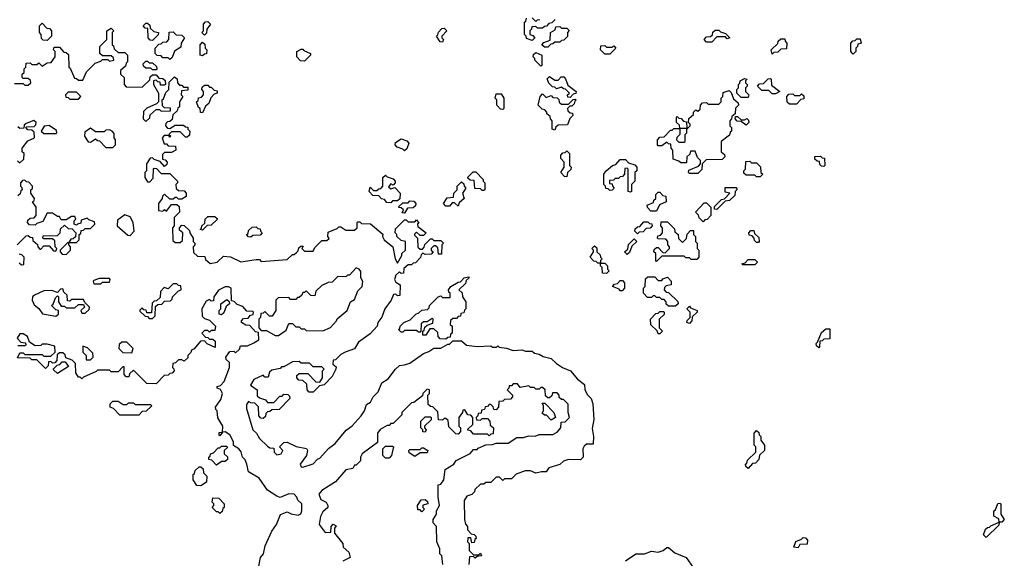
# Model space of a CAD drawing. Extents: x 2776963 to 2884430, y 684484 to 829250.
# Tile 18 of 256: x 2831435 to 2837140, y 728810 to 731930. Entities that reach past the tile are written whole.
import ezdxf

# ---------------------------------------------------------------- set-up
doc = ezdxf.new("R2010")
doc.units = 0

msp = doc.modelspace()

# ---------------------------------------------------------------- linework, layer by layer
at = {"layer": '0CON20XD'}
for points in [[(2831595, 731810), (2831571.7, 731811.7), (2831561.7, 731821.7), (2831560, 731845), (2831550, 731855), (2831550, 731895), (2831565, 731910), (2831591.7, 731881.7), (2831608.3, 731878.3), (2831620, 731865), (2831620, 731835), (2831595, 731810)], [(2832205, 731810), (2832191.7, 731811.7), (2832180, 731825), (2832178.3, 731878.3), (2832161.7, 731881.7), (2832150, 731895), (2832165, 731910), (2832175, 731910), (2832188.3, 731898.3), (2832191.7, 731881.7), (2832211.7, 731861.7), (2832240, 731855), (2832238.3, 731841.7), (2832205, 731810)], [(2832505, 731840), (2832490, 731855), (2832500, 731865), (2832500, 731905), (2832511.7, 731918.3), (2832525, 731920), (2832540, 731905), (2832520, 731875), (2832518.3, 731851.7), (2832505, 731840)], [(2834405, 731810), (2834371.7, 731821.7), (2834370, 731835), (2834360, 731845), (2834360, 731915), (2834368.3, 731921.7), (2834371.7, 731938.3)], [(2834538.3, 731931.7), (2834518.3, 731911.7), (2834501.7, 731908.3), (2834488.3, 731891.7), (2834475, 731890), (2834465, 731880), (2834435, 731880), (2834425, 731890), (2834401.7, 731888.3), (2834400, 731875), (2834390, 731865), (2834390, 731845), (2834408.3, 731838.3), (2834420, 731825), (2834405, 731810)], [(2834405, 731940), (2834425, 731920), (2834435, 731930), (2834448.3, 731931.7)], [(2831915, 731700), (2831945, 731700), (2831955, 731690), (2831980, 731695), (2831978.3, 731708.3), (2831965, 731720), (2831915, 731720), (2831900, 731735), (2831900, 731775), (2831940, 731815), (2831940, 731865), (2831965, 731880), (2831980, 731865), (2831970, 731855), (2831970, 731785), (2831978.3, 731778.3), (2831981.7, 731761.7), (2832005, 731740), (2832045, 731740), (2832060, 731725), (2832060, 731685), (2832051.7, 731678.3), (2832048.3, 731661.7), (2832020, 731635), (2832020, 731615), (2832040, 731595), (2832040, 731555), (2832051.7, 731541.7), (2832145, 731540), (2832188.3, 731581.7), (2832191.7, 731598.3), (2832205, 731610), (2832225, 731610), (2832241.7, 731591.7), (2832265, 731590), (2832278.3, 731578.3), (2832280, 731555), (2832275, 731550), (2832251.7, 731551.7), (2832248.3, 731568.3), (2832235, 731570), (2832225, 731580), (2832210, 731575), (2832210, 731555), (2832240, 731505), (2832240, 731455), (2832228.3, 731441.7), (2832171.7, 731418.3), (2832151.7, 731398.3), (2832150, 731355), (2832165, 731340), (2832188.3, 731361.7), (2832191.7, 731378.3), (2832225, 731410), (2832245, 731410), (2832255, 731400), (2832308.3, 731401.7), (2832308.3, 731418.3), (2832275, 731420), (2832261.7, 731431.7), (2832260, 731465), (2832268.3, 731471.7), (2832281.7, 731508.3), (2832300, 731525), (2832301.7, 731568.3), (2832331.7, 731598.3), (2832348.3, 731588.3), (2832350, 731565), (2832361.7, 731551.7), (2832375, 731550), (2832385, 731540), (2832408.3, 731538.3), (2832408.3, 731521.7), (2832371.7, 731518.3), (2832370, 731495), (2832380, 731485), (2832360, 731455), (2832360, 731425), (2832351.7, 731418.3), (2832348.3, 731401.7), (2832321.7, 731378.3), (2832318.3, 731351.7), (2832305, 731340), (2832291.7, 731338.3), (2832281.7, 731328.3), (2832280, 731315), (2832291.7, 731301.7), (2832305, 731300), (2832335, 731320), (2832385, 731320), (2832395, 731310), (2832408.3, 731308.3), (2832410, 731295), (2832420, 731285), (2832418.3, 731261.7), (2832405, 731250), (2832395, 731250), (2832365, 731280), (2832315, 731280), (2832300, 731265), (2832310, 731255), (2832305, 731250), (2832300, 731260), (2832271.7, 731258.3), (2832260, 731245), (2832271.7, 731211.7), (2832285, 731210), (2832295, 731200), (2832338.3, 731198.3), (2832340, 731175), (2832315, 731160), (2832275, 731160), (2832261.7, 731148.3), (2832261.7, 731121.7), (2832278.3, 731118.3), (2832290, 731105), (2832288.3, 731091.7), (2832275, 731080), (2832248.3, 731108.3), (2832215, 731120), (2832205, 731130), (2832191.7, 731128.3), (2832170, 731095), (2832170, 731055), (2832160, 731045), (2832160, 731015), (2832175, 730990), (2832188.3, 730991.7), (2832208.3, 731011.7), (2832210, 731065), (2832215, 731070), (2832228.3, 731068.3), (2832255, 731040), (2832305, 731040), (2832321.7, 731021.7), (2832350, 730995), (2832350, 730985), (2832340, 730975), (2832341.7, 730951.7), (2832355, 730940), (2832388.3, 730938.3), (2832400, 730925), (2832400, 730905), (2832375, 730890), (2832355, 730890), (2832345, 730900), (2832335, 730900), (2832325, 730890), (2832305, 730890), (2832275, 730920), (2832261.7, 730908.3), (2832260, 730895), (2832240, 730865), (2832240, 730825), (2832265, 730820), (2832275, 730830), (2832285, 730820), (2832315, 730860), (2832345, 730860), (2832358.3, 730848.3), (2832360, 730815), (2832330, 730785), (2832330, 730735), (2832320, 730725), (2832321.7, 730651.7), (2832335, 730640), (2832365, 730640), (2832378.3, 730651.7), (2832380, 730695), (2832361.7, 730711.7), (2832360, 730725), (2832375, 730740), (2832388.3, 730738.3), (2832418.3, 730708.3), (2832420, 730695), (2832440, 730665), (2832440, 730645), (2832450, 730635), (2832450, 730625), (2832440, 730615), (2832441.7, 730581.7), (2832465, 730560), (2832508.3, 730558.3), (2832511.7, 730541.7), (2832538.3, 730518.3), (2832580, 730525), (2832615, 730560), (2832657, 730557), (2832717, 730527), (2832805, 730540), (2832825, 730540), (2832835, 730530), (2832985, 730540), (2833015, 730570), (2833025, 730570), (2833038.3, 730581.7), (2833048.3, 730591.7), (2833051.7, 730608.3), (2833065, 730620), (2833078.3, 730618.3), (2833070, 730605), (2833085, 730590), (2833135, 730590), (2833145, 730610), (2833185, 730650), (2833215, 730650), (2833228.3, 730661.7), (2833220, 730675), (2833221.7, 730698.3), (2833275, 730720), (2833285, 730730), (2833295, 730730), (2833325, 730710), (2833375, 730710), (2833390, 730725), (2833390, 730755), (2833395, 730760), (2833405, 730760), (2833415, 730750), (2833466.7, 730746.7), (2833538.3, 730688.3), (2833537.5, 730675), (2833547.5, 730655), (2833597.5, 730615), (2833610, 730545), (2833625, 730520), (2833650, 730565), (2833650, 730575), (2833670, 730595), (2833670, 730645), (2833645, 730650), (2833620, 730675), (2833620, 730685), (2833610, 730695), (2833611.7, 730718.3), (2833665, 730770), (2833675, 730770), (2833685, 730760), (2833725, 730760), (2833735, 730770), (2833748.3, 730751.7), (2833740, 730745), (2833741.7, 730731.7), (2833790, 730695), (2833775, 730680), (2833755, 730680), (2833735, 730700), (2833721.7, 730688.3), (2833721.7, 730681.7), (2833740, 730665), (2833741.7, 730611.7), (2833755, 730600), (2833768.3, 730601.7), (2833778.3, 730611.7), (2833781.7, 730628.3), (2833815, 730660), (2833825, 730660), (2833835, 730650), (2833875, 730650), (2833890, 730635), (2833880, 730625), (2833878.3, 730571.7), (2833861.7, 730571.7), (2833858.3, 730608.3), (2833845, 730620), (2833835, 730620), (2833820, 730605), (2833820, 730595), (2833830, 730585), (2833818.3, 730571.7), (2833785, 730570), (2833771.7, 730578.3), (2833761.7, 730568.3), (2833758.3, 730551.7), (2833728.3, 730521.7), (2833715, 730520), (2833705, 730510), (2833685, 730510), (2833661.7, 730488.3), (2833658.3, 730461.7), (2833645, 730460), (2833635, 730470), (2833615, 730450), (2833607.5, 730425), (2833615, 730410), (2833640, 730395), (2833638.3, 730331.7), (2833625, 730330), (2833615, 730340), (2833601.7, 730338.3), (2833587.5, 730305), (2833550, 730255), (2833533.6, 730206.4), (2833510, 730175), (2833506.1, 730153.9), (2833465, 730110), (2833398.8, 730061.2), (2833375, 730022.5), (2833320, 730005), (2833295, 729990), (2833265, 729960), (2833251.7, 729958.3), (2833250, 729935), (2833268.3, 729918.3), (2833267.5, 729905), (2833245, 729863.3), (2833200, 729815), (2833171.7, 729808.3), (2833135, 729772.5), (2833111.7, 729771.7), (2833100, 729785), (2833098.3, 729818.3), (2833075, 729840), (2833051.7, 729841.7), (2833040, 729855), (2833041.7, 729868.3), (2833055, 729880), (2833105, 729880), (2833151.7, 729831.7), (2833175, 729830), (2833190, 729855), (2833190, 729895), (2833200, 729905), (2833185, 729920), (2833135, 729920), (2833115, 729940), (2833065, 729940), (2833055, 729950), (2833015, 729947.5), (2832965, 729920), (2832951.7, 729918.3), (2832945, 729910), (2832895, 729900), (2832881.7, 729888.3), (2832875, 729860), (2832855, 729860), (2832845, 729870), (2832792.5, 729845), (2832773, 729813), (2832810, 729785), (2832811.7, 729751.7), (2832825, 729740), (2832858.3, 729728.3), (2832871.7, 729711.7), (2832908.3, 729711.7), (2832941.7, 729748.3), (2832955, 729750), (2832965, 729760), (2832988.3, 729758.3), (2832998.3, 729748.3), (2833000, 729735), (2832938.3, 729671.7), (2832895, 729670), (2832885, 729660), (2832871.7, 729658.3), (2832861.7, 729648.3), (2832858.3, 729631.7), (2832845, 729620), (2832831.7, 729621.7), (2832820, 729635), (2832818.3, 729688.3), (2832798.3, 729708.3), (2832775, 729710), (2832761.7, 729718.3), (2832748.3, 729701.7), (2832748.3, 729678.3), (2832786.7, 729555), (2832806.7, 729535), (2832824.1, 729504.1), (2832870.5, 729460.5), (2832885, 729450), (2832908.3, 729448.3), (2832910, 729425), (2832925, 729410), (2832950, 729415), (2832960, 729435), (2832940, 729455), (2832965, 729480), (2832985, 729482.5), (2833036.9, 729456.9), (2833096.1, 729446.1), (2833103.3, 729435), (2833096.7, 729405), (2833060, 729355), (2833065, 729340), (2833075, 729337.5), (2833135, 729357.5), (2833160, 729385), (2833175, 729390), (2833223.6, 729446.4), (2833262.5, 729475), (2833327, 729553), (2833361.7, 729578.3), (2833413.3, 729635), (2833433.3, 729665), (2833445, 729700), (2833467.5, 729715), (2833482.5, 729745), (2833512.5, 729775), (2833533.3, 729826.7), (2833569.5, 729850.5), (2833612.5, 729905), (2833635, 729927.5), (2833665, 729930), (2833695, 729941.2), (2833775, 729996.7), (2833805, 730007.5), (2833835, 730027.5), (2833875, 730027.5), (2833915, 730050), (2833925, 730050), (2833945, 730070), (2833995, 730070), (2834023.9, 730043.9), (2834085, 730037.5), (2834165, 730040), (2834175, 730032.5), (2834197, 730033), (2834205, 730040), (2834213, 730033), (2834255, 730027.5), (2834295, 730013.3), (2834345, 730017.5), (2834365, 730010), (2834405, 730010), (2834418.3, 729998.3), (2834445, 729992.5), (2834468.3, 729978.3), (2834515, 729967.5), (2834545, 729937.5), (2834580, 729915), (2834626.7, 729896.7), (2834667, 729847), (2834707.5, 729817.5), (2834708.8, 729785), (2834725, 729756.7), (2834746.1, 729736.1), (2834756.7, 729705), (2834761.2, 729615), (2834751.2, 729561.2), (2834760, 729515), (2834758.3, 729471.7), (2834718.3, 729471.7), (2834705, 729460), (2834697.5, 729445), (2834700, 729395), (2834685, 729380), (2834615, 729382.5), (2834585, 729372.5), (2834565, 729352.5), (2834500, 729335), (2834485, 729310), (2834458.3, 729311.7), (2834425, 729302.5), (2834395, 729317.5), (2834363.6, 729316.4), (2834311.7, 729298.3), (2834285, 729270), (2834245, 729270), (2834235, 729260), (2834215, 729280), (2834195, 729280), (2834165, 729250), (2834135, 729250), (2834125, 729240), (2834105, 729240), (2834071.7, 729208.3), (2834070, 729195), (2834055, 729180), (2834025, 729170), (2834010, 729145), (2834012.5, 729035), (2834018.3, 729008.3), (2834030, 728995), (2834030, 728975), (2834051.7, 728951.7), (2834068.3, 728948.3), (2834078.3, 728938.3), (2834080, 728925)], [(2832305, 731700), (2832295, 731710), (2832265, 731710), (2832255, 731720), (2832231.7, 731721.7), (2832220, 731735), (2832220, 731765), (2832241.7, 731788.3), (2832255, 731790), (2832265, 731800), (2832288.3, 731801.7), (2832300, 731815), (2832301.7, 731858.3), (2832325, 731860), (2832341.7, 731841.7), (2832375, 731840), (2832390, 731825), (2832370, 731795), (2832368.3, 731771.7), (2832331.7, 731748.3), (2832318.3, 731711.7), (2832305, 731700)], [(2833885, 731800), (2833871.7, 731801.7), (2833850, 731835), (2833858.3, 731841.7), (2833861.7, 731858.3), (2833881.7, 731878.3), (2833895, 731880), (2833910, 731865), (2833880, 731835), (2833880, 731825), (2833890, 731815), (2833885, 731800)], [(2834495, 731770), (2834475, 731770), (2834460, 731785), (2834471.7, 731798.3), (2834508.3, 731811.7), (2834510, 731855), (2834538.3, 731871.7), (2834541.7, 731888.3), (2834565, 731890), (2834575, 731880), (2834605, 731880), (2834618.3, 731868.3), (2834610, 731855), (2834608.3, 731831.7), (2834588.3, 731811.7), (2834575, 731810), (2834565, 731800), (2834535, 731800), (2834525, 731790), (2834511.7, 731788.3), (2834495, 731770)], [(2835445, 731800), (2835415, 731800), (2835400, 731815), (2835415, 731830), (2835438.3, 731831.7), (2835448.3, 731841.7), (2835451.7, 731858.3), (2835465, 731870), (2835485, 731870), (2835495, 731860), (2835525, 731850), (2835550, 731825), (2835535, 731820), (2835525, 731830), (2835475, 731830), (2835445, 731800)], [(2832495, 731720), (2832480, 731725), (2832480, 731785), (2832495, 731800), (2832508.3, 731788.3), (2832510, 731765), (2832520, 731755), (2832518.3, 731731.7), (2832505, 731730), (2832495, 731720)], [(2835795, 731730), (2835790, 731755), (2835828.3, 731791.7), (2835830, 731805), (2835845, 731820), (2835868.3, 731818.3), (2835870, 731805), (2835880, 731795), (2835878.3, 731761.7), (2835845, 731760), (2835828.3, 731741.7), (2835805, 731740), (2835795, 731730)], [(2836265, 731730), (2836250, 731745), (2836250, 731795), (2836261.7, 731808.3), (2836275, 731810), (2836285, 731820), (2836305, 731820), (2836310, 731795), (2836291.7, 731788.3), (2836290, 731775), (2836280, 731765), (2836280, 731745), (2836265, 731730)], [(2831405, 731560), (2831455, 731560), (2831465, 731550), (2831485, 731550), (2831500, 731565), (2831498.3, 731578.3), (2831485, 731590), (2831455, 731590), (2831450, 731595), (2831450, 731615), (2831460, 731625), (2831460, 731645), (2831470, 731655), (2831471.7, 731678.3), (2831495, 731680), (2831505, 731670), (2831535, 731670), (2831545, 731680), (2831565, 731660), (2831595, 731680), (2831618.3, 731681.7), (2831640, 731715), (2831640, 731745), (2831630, 731755), (2831635, 731770), (2831665, 731770), (2831691.7, 731741.7), (2831705, 731740), (2831718.3, 731728.3), (2831720, 731655), (2831728.3, 731648.3), (2831751.7, 731591.7), (2831765, 731590), (2831775, 731580), (2831800, 731580), (2831821.7, 731628.3), (2831871.7, 731678.3), (2831905, 731690), (2831915, 731700)], [(2833085, 731690), (2833061.7, 731691.7), (2833040, 731715), (2833040, 731745), (2833065, 731760), (2833075, 731760), (2833081.7, 731751.7), (2833120, 731735), (2833120, 731725), (2833085, 731690)], [(2834455, 731660), (2834420, 731695), (2834420, 731705), (2834410, 731715), (2834411.7, 731728.3), (2834425, 731740), (2834460, 731725), (2834460, 731665), (2834455, 731660)], [(2834855, 731730), (2834825, 731730), (2834800, 731755), (2834801.7, 731778.3), (2834825, 731780), (2834835, 731770), (2834865, 731770), (2834878.3, 731778.3), (2834890, 731765), (2834855, 731730)], [(2832225, 731640), (2832205, 731640), (2832195, 731650), (2832165, 731650), (2832151.7, 731661.7), (2832150, 731675), (2832165, 731690), (2832175, 731690), (2832185, 731680), (2832205, 731680), (2832228.3, 731658.3), (2832230, 731645), (2832225, 731640)], [(2834625, 731480), (2834611.7, 731481.7), (2834610, 731495), (2834620, 731505), (2834598.3, 731528.3), (2834585, 731530), (2834575, 731540), (2834545, 731530), (2834535, 731540), (2834521.7, 731541.7), (2834501.7, 731561.7), (2834491.7, 731588.3), (2834505, 731600), (2834535, 731580), (2834555, 731580), (2834571.7, 731598.3), (2834588.3, 731598.3), (2834598.3, 731588.3), (2834611.7, 731551.7), (2834660, 731515), (2834658.3, 731501.7), (2834641.7, 731498.3), (2834625, 731480)], [(2835655, 731480), (2835615, 731480), (2835590, 731505), (2835590, 731525), (2835600, 731535), (2835600, 731555), (2835608.3, 731561.7), (2835610, 731575), (2835635, 731590), (2835650, 731585), (2835640, 731575), (2835640, 731565), (2835650, 731555), (2835650, 731545), (2835640, 731535), (2835640, 731515), (2835660, 731495), (2835655, 731480)], [(2835815, 731500), (2835795, 731500), (2835775, 731520), (2835735, 731520), (2835710, 731545), (2835721.7, 731558.3), (2835745, 731560), (2835771.7, 731588.3), (2835785, 731590), (2835790, 731585), (2835791.7, 731551.7), (2835840, 731515), (2835815, 731500)], [(2831775, 731470), (2831790, 731485), (2831765, 731510), (2831715, 731510), (2831700, 731495), (2831701.7, 731481.7), (2831715, 731480), (2831725, 731470), (2831775, 731470)], [(2832495, 731390), (2832481.7, 731391.7), (2832480, 731415), (2832471.7, 731421.7), (2832460, 731455), (2832468.3, 731461.7), (2832471.7, 731478.3), (2832488.3, 731481.7), (2832500, 731495), (2832500, 731515), (2832490, 731525), (2832491.7, 731538.3), (2832505, 731550), (2832525, 731550), (2832535, 731540), (2832545, 731540), (2832561.7, 731521.7), (2832578.3, 731518.3), (2832580, 731505), (2832561.7, 731498.3), (2832541.7, 731478.3), (2832530, 731445), (2832511.7, 731428.3), (2832495, 731390)], [(2834235, 731410), (2834221.7, 731411.7), (2834200, 731435), (2834200, 731465), (2834190, 731475), (2834195, 731500), (2834225, 731500), (2834240, 731475), (2834240, 731415), (2834235, 731410)], [(2834535, 731290), (2834520, 731295), (2834520, 731345), (2834510, 731355), (2834508.3, 731368.3), (2834490, 731385), (2834490, 731395), (2834478.3, 731408.3), (2834461.7, 731411.7), (2834440, 731435), (2834450, 731485), (2834465, 731500), (2834485, 731480), (2834515, 731490), (2834525, 731480), (2834548.3, 731478.3), (2834558.3, 731468.3), (2834561.7, 731451.7), (2834575, 731440), (2834615, 731440), (2834641.7, 731468.3), (2834655, 731470), (2834660, 731465), (2834651.7, 731458.3), (2834648.3, 731441.7), (2834635, 731430), (2834621.7, 731428.3), (2834610, 731415), (2834611.7, 731401.7), (2834625, 731390), (2834638.3, 731388.3), (2834640, 731375), (2834621.7, 731358.3), (2834608.3, 731321.7), (2834555, 731320), (2834541.7, 731308.3), (2834535, 731290)], [(2835365, 731040), (2835315, 731040), (2835310, 731045), (2835311.7, 731058.3), (2835368.3, 731081.7), (2835380, 731095), (2835380, 731115), (2835361.7, 731131.7), (2835348.3, 731168.3), (2835321.7, 731168.3), (2835318.3, 731151.7), (2835300, 731135), (2835298.3, 731101.7), (2835265, 731100), (2835255, 731110), (2835221.7, 731121.7), (2835220, 731175), (2835210, 731185), (2835208.3, 731208.3), (2835195, 731210), (2835185, 731220), (2835155, 731200), (2835135, 731200), (2835130, 731205), (2835130, 731235), (2835145, 731250), (2835168.3, 731251.7), (2835205, 731290), (2835215, 731290), (2835225, 731300), (2835260, 731300), (2835258.3, 731318.3), (2835240, 731335), (2835240, 731365), (2835245, 731370), (2835255, 731360), (2835268.3, 731358.3), (2835281.7, 731341.7), (2835298.3, 731338.3), (2835300, 731300), (2835305, 731300), (2835320, 731315), (2835320, 731325), (2835310, 731335), (2835311.7, 731358.3), (2835338.3, 731381.7), (2835340, 731395), (2835351.7, 731408.3), (2835365, 731400), (2835378.3, 731411.7), (2835380, 731435), (2835391.7, 731448.3), (2835415, 731450), (2835425, 731440), (2835485, 731440), (2835500, 731455), (2835500, 731475), (2835510, 731485), (2835511.7, 731508.3), (2835545, 731520), (2835558.3, 731508.3), (2835571.7, 731471.7), (2835598.3, 731448.3), (2835600, 731435), (2835581.7, 731418.3), (2835580, 731385), (2835561.7, 731368.3), (2835560, 731355), (2835550, 731345), (2835550, 731315), (2835560, 731305), (2835560, 731285), (2835551.7, 731278.3), (2835548.3, 731261.7), (2835500, 731225), (2835500, 731165), (2835518.3, 731148.3), (2835520, 731135), (2835505, 731120), (2835411.7, 731118.3), (2835390, 731095), (2835388.3, 731061.7), (2835365, 731040)], [(2835935, 731440), (2835895, 731440), (2835881.7, 731451.7), (2835880, 731485), (2835891.7, 731498.3), (2835915, 731500), (2835925, 731490), (2835955, 731490), (2835965, 731500), (2835978.3, 731488.3), (2835978.3, 731471.7), (2835961.7, 731468.3), (2835935, 731440)], [(2831421.7, 731111.7), (2831435, 731100), (2831458.3, 731121.7), (2831460, 731155), (2831450, 731165), (2831450, 731185), (2831481.7, 731228.3), (2831520, 731245), (2831518.3, 731278.3), (2831505, 731290), (2831481.7, 731291.7), (2831470, 731305), (2831475, 731310), (2831518.3, 731311.7), (2831528.3, 731321.7), (2831530, 731335), (2831517, 731347), (2831471.7, 731328.3), (2831461.7, 731318.3), (2831458.3, 731301.7), (2831435, 731300), (2831425, 731310)], [(2835645, 731320), (2835615, 731340), (2835591.7, 731341.7), (2835580, 731355), (2835581.7, 731368.3), (2835595, 731370), (2835615, 731350), (2835635, 731350), (2835648.3, 731358.3), (2835658.3, 731348.3), (2835660, 731335), (2835645, 731320)], [(2831645, 731270), (2831650, 731275), (2831648.3, 731288.3), (2831605, 731316.7), (2831577, 731313), (2831560, 731285), (2831575, 731270), (2831645, 731270)], [(2831975, 731190), (2831990, 731205), (2831990, 731235), (2831982.5, 731245), (2831981.7, 731271.7), (2831970, 731285), (2831955, 731292.5), (2831935, 731290), (2831925, 731280), (2831875, 731280), (2831845, 731302.5), (2831811.7, 731278.3), (2831810, 731255), (2831831.7, 731221.7), (2831845, 731220), (2831875, 731240), (2831885, 731230), (2831898.3, 731228.3), (2831935, 731190), (2831975, 731190)], [(2835285, 731220), (2835290, 731225), (2835290, 731265), (2835300, 731275), (2835300, 731300), (2835260, 731300), (2835260, 731265), (2835241.7, 731248.3), (2835240, 731235), (2835255, 731220), (2835285, 731220)], [(2833665, 731170), (2833655, 731180), (2833621.7, 731191.7), (2833610, 731205), (2833611.7, 731218.3), (2833645, 731240), (2833678.3, 731228.3), (2833690, 731215), (2833678.3, 731181.7), (2833665, 731170)], [(2834605, 731020), (2834591.7, 731021.7), (2834570, 731045), (2834590, 731075), (2834590, 731105), (2834570, 731125), (2834570, 731145), (2834581.7, 731158.3), (2834595, 731160), (2834605, 731170), (2834620, 731155), (2834620, 731085), (2834630, 731075), (2834628.3, 731061.7), (2834610, 731045), (2834605, 731020)], [(2834975, 730930), (2834960, 730935), (2834960, 731065), (2834955, 731070), (2834941.7, 731068.3), (2834940, 731035), (2834928.3, 731021.7), (2834915, 731020), (2834905, 731010), (2834885, 731010), (2834875, 731000), (2834851.7, 730998.3), (2834851.7, 730981.7), (2834868.3, 730978.3), (2834870, 730965), (2834880, 730955), (2834868.3, 730941.7), (2834855, 730940), (2834845, 730950), (2834831.7, 730951.7), (2834830, 730965), (2834820, 730975), (2834820, 731035), (2834832.5, 731055), (2834870, 731085), (2834888.3, 731091.7), (2834915, 731120), (2834945, 731120), (2834961.7, 731101.7), (2834998.3, 731088.3), (2835010, 731075), (2835010, 731055), (2835000, 731045), (2835000, 730995), (2834980, 730975), (2834980, 730935), (2834975, 730930)], [(2835725, 731020), (2835705, 731020), (2835695, 731030), (2835645, 731030), (2835631.7, 731041.7), (2835630, 731055), (2835640, 731065), (2835641.7, 731108.3), (2835665, 731110), (2835675, 731100), (2835705, 731100), (2835728.3, 731078.3), (2835730, 731045), (2835740, 731035), (2835725, 731020)], [(2836095, 731080), (2836081.7, 731081.7), (2836071.7, 731091.7), (2836068.3, 731108.3), (2836055, 731110), (2836041.7, 731121.7), (2836041.7, 731138.3), (2836075, 731140), (2836085, 731130), (2836098.3, 731128.3), (2836100, 731085), (2836095, 731080)], [(2834125, 730940), (2834115, 730940), (2834105, 730950), (2834071.7, 730951.7), (2834068.3, 730998.3), (2834045, 731000), (2834031.7, 731011.7), (2834031.7, 731018.3), (2834061.7, 731048.3), (2834078.3, 731048.3), (2834120, 731005), (2834120, 730995), (2834130, 730985), (2834130, 730945), (2834125, 730940)], [(2831420, 730625), (2831471.7, 730678.3), (2831485, 730680), (2831495, 730670), (2831508.3, 730668.3), (2831511.7, 730651.7), (2831538.3, 730628.3), (2831540, 730615), (2831551.7, 730601.7), (2831558.3, 730601.7), (2831575, 730620), (2831605, 730620), (2831631.7, 730591.7), (2831645, 730590), (2831650, 730605), (2831640, 730615), (2831638.3, 730648.3), (2831625, 730660), (2831575, 730660), (2831570, 730665), (2831571.7, 730678.3), (2831655, 730680), (2831670, 730695), (2831671.7, 730718.3), (2831695, 730740), (2831715, 730720), (2831738.3, 730718.3), (2831760, 730695), (2831758.3, 730671.7), (2831745, 730660), (2831731.7, 730658.3), (2831720, 730640), (2831765, 730640), (2831780, 730655), (2831780, 730685), (2831788.3, 730691.7), (2831791.7, 730708.3), (2831805, 730710), (2831815, 730720), (2831845, 730720), (2831870, 730745), (2831868.3, 730758.3), (2831835, 730770), (2831825, 730780), (2831791.7, 730768.3), (2831788.3, 730751.7), (2831770, 730745), (2831765, 730740), (2831750, 730745), (2831750, 730765), (2831760, 730775), (2831755, 730790), (2831735, 730790), (2831705, 730770), (2831675, 730770), (2831665, 730790), (2831655, 730790), (2831625, 730810), (2831595, 730810), (2831568.3, 730761.7), (2831535, 730750), (2831525, 730740), (2831491.7, 730741.7), (2831480, 730755), (2831481.7, 730768.3), (2831495, 730780), (2831518.3, 730781.7), (2831530, 730795), (2831530, 730845), (2831510, 730875), (2831518.3, 730881.7), (2831520, 730895), (2831500, 730925), (2831500, 730945), (2831508.3, 730951.7), (2831510, 730965), (2831488.3, 730988.3), (2831475, 730990), (2831465, 731000), (2831451.7, 730998.3), (2831440, 730985), (2831440, 730965), (2831448.3, 730958.3), (2831450, 730945), (2831441.7, 730938.3), (2831438.3, 730921.7), (2831425, 730910)], [(2833585, 730870), (2833561.7, 730871.7), (2833548.3, 730888.3), (2833531.7, 730891.7), (2833515, 730910), (2833481.7, 730911.7), (2833460, 730935), (2833465, 730960), (2833485, 730940), (2833505, 730940), (2833515, 730950), (2833528.3, 730951.7), (2833540, 730965), (2833540, 731015), (2833555, 731030), (2833565, 731020), (2833598.3, 731008.3), (2833610, 730995), (2833610, 730985), (2833598.3, 730971.7), (2833585, 730980), (2833571.7, 730961.7), (2833585, 730950), (2833608.3, 730958.3), (2833640, 730925), (2833638.3, 730891.7), (2833625, 730880), (2833595, 730880), (2833585, 730870)], [(2833975, 730850), (2833955, 730870), (2833941.7, 730868.3), (2833925, 730850), (2833905, 730850), (2833890, 730865), (2833911.7, 730898.3), (2833948.3, 730901.7), (2833950, 730925), (2833970, 730945), (2833970, 730965), (2833995, 730990), (2834008.3, 730978.3), (2834010, 730965), (2834020, 730955), (2834000, 730925), (2834010, 730895), (2833981.7, 730868.3), (2833975, 730850)], [(2835125, 730820), (2835091.7, 730821.7), (2835071.7, 730841.7), (2835070, 730855), (2835108.3, 730871.7), (2835110, 730885), (2835120, 730895), (2835121.7, 730918.3), (2835135, 730930), (2835145, 730930), (2835161.7, 730911.7), (2835178.3, 730908.3), (2835180, 730875), (2835141.7, 730858.3), (2835125, 730820)], [(2835475, 730830), (2835461.7, 730831.7), (2835461.7, 730848.3), (2835501.7, 730888.3), (2835518.3, 730891.7), (2835550, 730925), (2835521.7, 730931.7), (2835521.7, 730958.3), (2835588.3, 730958.3), (2835590, 730945), (2835580, 730935), (2835578.3, 730911.7), (2835548.3, 730881.7), (2835521.7, 730878.3), (2835475, 730830)], [(2833665, 730810), (2833651.7, 730811.7), (2833658.3, 730828.3), (2833645, 730840), (2833631.7, 730841.7), (2833631.7, 730848.3), (2833655, 730870), (2833685, 730870), (2833695, 730880), (2833718.3, 730878.3), (2833730, 730865), (2833728.3, 730851.7), (2833715, 730840), (2833681.7, 730838.3), (2833665, 730810)], [(2835395, 730760), (2835371.7, 730781.7), (2835368.3, 730798.3), (2835350, 730815), (2835401.7, 730868.3), (2835415, 730870), (2835440, 730845), (2835440, 730795), (2835418.3, 730771.7), (2835405, 730770), (2835395, 730760)], [(2832075, 730680), (2832097.5, 730705), (2832092.5, 730755), (2832075, 730787.5), (2832045, 730800), (2832001.7, 730768.3), (2832000, 730735), (2832061.7, 730681.7), (2832075, 730680)], [(2832495, 730710), (2832480, 730715), (2832488.3, 730721.7), (2832490, 730735), (2832508.3, 730751.7), (2832510, 730775), (2832525, 730790), (2832565, 730790), (2832578.3, 730778.3), (2832578.3, 730771.7), (2832545, 730740), (2832521.7, 730738.3), (2832495, 730710)], [(2835015, 730690), (2835000, 730705), (2835001.7, 730718.3), (2835015, 730730), (2835028.3, 730731.7), (2835051.7, 730758.3), (2835075, 730760), (2835085, 730750), (2835098.3, 730748.3), (2835100, 730735), (2835088.3, 730721.7), (2835065, 730720), (2835048.3, 730701.7), (2835025, 730700), (2835015, 730690)], [(2835125, 730530), (2835120, 730535), (2835120, 730575), (2835110, 730585), (2835111.7, 730598.3), (2835125, 730610), (2835135, 730610), (2835161.7, 730581.7), (2835175, 730580), (2835200, 730605), (2835200, 730615), (2835190, 730625), (2835190, 730645), (2835178.3, 730658.3), (2835135, 730660), (2835130, 730665), (2835131.7, 730678.3), (2835148.3, 730681.7), (2835160, 730695), (2835160, 730725), (2835150, 730735), (2835151.7, 730758.3), (2835188.3, 730758.3), (2835228.3, 730718.3), (2835231.7, 730701.7), (2835250, 730685), (2835251.7, 730661.7), (2835275, 730640), (2835298.3, 730661.7), (2835301.7, 730688.3), (2835321.7, 730708.3), (2835338.3, 730708.3), (2835340, 730685), (2835350, 730675), (2835350, 730645), (2835360, 730635), (2835360, 730605), (2835370, 730595), (2835370, 730555), (2835358.3, 730541.7), (2835325, 730540), (2835315, 730550), (2835295, 730550), (2835285, 730560), (2835155, 730560), (2835125, 730530)], [(2832775, 730670), (2832761.7, 730671.7), (2832750, 730685), (2832758.3, 730691.7), (2832761.7, 730708.3), (2832781.7, 730728.3), (2832805, 730730), (2832815, 730720), (2832828.3, 730718.3), (2832830, 730705), (2832840, 730695), (2832828.3, 730681.7), (2832785, 730680), (2832775, 730670)], [(2835715, 730640), (2835705, 730640), (2835691.7, 730651.7), (2835690, 730665), (2835678.3, 730678.3), (2835661.7, 730681.7), (2835660, 730695), (2835671.7, 730708.3), (2835688.3, 730708.3), (2835691.7, 730691.7), (2835718.3, 730668.3), (2835720, 730645), (2835715, 730640)], [(2831705, 730570), (2831730, 730595), (2831730, 730615), (2831720, 730625), (2831720, 730640), (2831711.7, 730638.3), (2831670, 730595), (2831670, 730585), (2831681.7, 730571.7), (2831705, 730570)], [(2834955, 730570), (2834940, 730585), (2834958.3, 730601.7), (2834961.7, 730628.3), (2834995, 730660), (2835010, 730645), (2834981.7, 730618.3), (2834968.3, 730581.7), (2834955, 730570)], [(2834835, 730460), (2834811.7, 730461.7), (2834810, 730495), (2834800, 730505), (2834800, 730520), (2834785, 730520), (2834775, 730530), (2834761.7, 730531.7), (2834740, 730555), (2834760, 730585), (2834760, 730595), (2834750, 730605), (2834765, 730620), (2834778.3, 730608.3), (2834780, 730585), (2834798.3, 730568.3), (2834800, 730555), (2834810, 730545), (2834800, 730535), (2834800, 730520), (2834825, 730520), (2834840, 730505), (2834840, 730485), (2834850, 730475), (2834835, 730460)], [(2831431.7, 730521.7), (2831445, 730510), (2831458.3, 730511.7), (2831460, 730555), (2831448.3, 730568.3), (2831431.7, 730571.7)], [(2835695, 730510), (2835625, 730510), (2835620, 730515), (2835638.3, 730521.7), (2835655, 730540), (2835695, 730540), (2835710, 730525), (2835695, 730510)], [(2832935, 730100), (2832978.3, 730131.7), (2832995, 730170), (2833015, 730170), (2833035, 730150), (2833055, 730150), (2833065, 730140), (2833085, 730140), (2833095, 730130), (2833191.7, 730128.3), (2833235, 730147.5), (2833270, 730185), (2833273.6, 730196.4), (2833332.5, 730245), (2833352.5, 730295), (2833375, 730310), (2833395, 730360), (2833420, 730385), (2833423.3, 730413.3), (2833412.5, 730435), (2833411.7, 730471.7), (2833402.5, 730485), (2833385, 730492.5), (2833345, 730450), (2833335, 730450), (2833325, 730440), (2833278.3, 730441.7), (2833245, 730410), (2833223, 730407), (2833185, 730390), (2833151.7, 730358.3), (2833145, 730330), (2833121.7, 730331.7), (2833095, 730360), (2833085, 730350), (2833075, 730350), (2833070, 730335), (2833055, 730320), (2833045, 730320), (2833035, 730310), (2833005, 730310), (2832995, 730320), (2832931.7, 730318.3), (2832920, 730305), (2832920, 730245), (2832898.3, 730211.7), (2832881.7, 730211.7), (2832855, 730240), (2832845, 730230), (2832831.7, 730228.3), (2832830, 730205), (2832820, 730195), (2832820, 730145), (2832835, 730130), (2832865, 730130), (2832915, 730100), (2832935, 730100)], [(2831905, 730400), (2831915, 730410), (2831955, 730410), (2831960, 730425), (2831955, 730430), (2831895, 730430), (2831865, 730420), (2831860, 730415), (2831865, 730400), (2831905, 730400)], [(2833905, 730080), (2833871.7, 730081.7), (2833860, 730095), (2833858.3, 730118.3), (2833835, 730140), (2833811.7, 730138.3), (2833788.3, 730101.7), (2833771.7, 730101.7), (2833770, 730125), (2833778.3, 730131.7), (2833781.7, 730148.3), (2833795, 730160), (2833828.3, 730171.7), (2833830, 730195), (2833825, 730200), (2833795, 730180), (2833775, 730180), (2833761.7, 730168.3), (2833760, 730125), (2833755, 730120), (2833745, 730120), (2833735, 730130), (2833665, 730130), (2833655, 730120), (2833645, 730120), (2833630, 730135), (2833638.3, 730141.7), (2833640, 730155), (2833660, 730175), (2833698.3, 730191.7), (2833730, 730225), (2833748.3, 730231.7), (2833765, 730247.5), (2833798.3, 730251.7), (2833808.3, 730261.7), (2833810, 730275), (2833860, 730325), (2833875, 730330), (2833885, 730320), (2833928.3, 730321.7), (2833930, 730345), (2833921.7, 730351.7), (2833920, 730365), (2833932.5, 730385), (2833975, 730410), (2833988.3, 730411.7), (2834010, 730435), (2834035, 730440), (2834040, 730435), (2834021.7, 730418.3), (2834018.3, 730401.7), (2833980, 730365), (2833998.3, 730348.3), (2834000, 730325), (2834020, 730295), (2834020, 730255), (2834011.7, 730248.3), (2834008.3, 730231.7), (2833991.7, 730228.3), (2833988.3, 730211.7), (2833975, 730210), (2833965, 730200), (2833945, 730200), (2833931.7, 730188.3), (2833930, 730165), (2833940, 730155), (2833940, 730115), (2833931.7, 730108.3), (2833928.3, 730091.7), (2833915, 730090), (2833905, 730080)], [(2834925, 730360), (2834915, 730360), (2834908.3, 730368.3), (2834870, 730385), (2834881.7, 730398.3), (2834898.3, 730401.7), (2834915, 730420), (2834928.3, 730418.3), (2834940, 730405), (2834940, 730375), (2834925, 730360)], [(2835235, 730270), (2835195, 730270), (2835181.7, 730281.7), (2835180, 730295), (2835168.3, 730308.3), (2835155, 730310), (2835145, 730320), (2835125, 730320), (2835115, 730330), (2835105, 730330), (2835095, 730320), (2835071.7, 730321.7), (2835050, 730345), (2835050, 730375), (2835060, 730385), (2835061.7, 730428.3), (2835075, 730440), (2835115, 730440), (2835135, 730420), (2835155, 730420), (2835161.7, 730428.3), (2835188.3, 730438.3), (2835210, 730415), (2835210, 730395), (2835181.7, 730388.3), (2835171.7, 730378.3), (2835170, 730365), (2835181.7, 730351.7), (2835195, 730350), (2835248.3, 730298.3), (2835250, 730285), (2835235, 730270)], [(2832791.7, 730058.3), (2832820, 730075), (2832818.3, 730118.3), (2832801.7, 730121.7), (2832768.3, 730158.3), (2832745, 730160), (2832720, 730175), (2832720, 730185), (2832731.7, 730198.3), (2832758.3, 730201.7), (2832771.7, 730218.3), (2832788.3, 730221.7), (2832790, 730235), (2832785, 730240), (2832751.7, 730241.7), (2832728.3, 730268.3), (2832695, 730280), (2832678.3, 730298.3), (2832661.7, 730301.7), (2832660, 730375), (2832645, 730382.5), (2832625, 730382.5), (2832587, 730363), (2832560, 730325), (2832558.3, 730301.7), (2832545, 730300), (2832535, 730310), (2832515, 730300), (2832490, 730255), (2832491.7, 730211.7), (2832505, 730200), (2832535, 730190), (2832570, 730155), (2832565, 730130), (2832545, 730130), (2832535, 730120), (2832525, 730130), (2832505, 730130), (2832490, 730115), (2832511.7, 730091.7), (2832525, 730090), (2832535, 730080), (2832555, 730080), (2832568.3, 730068.3), (2832568.3, 730031.7), (2832521.7, 730051.7), (2832505, 730070), (2832481.7, 730068.3), (2832446.4, 730023.6), (2832430, 730015), (2832427, 730003), (2832410, 729985), (2832408.3, 729971.7), (2832388.3, 729951.7), (2832375, 729960), (2832355, 729960), (2832338.3, 729941.7), (2832321.7, 729938.3), (2832320, 729915), (2832328.3, 729908.3), (2832330, 729895), (2832318.3, 729881.7), (2832305, 729880), (2832295, 729870), (2832271.7, 729868.3), (2832225, 729820), (2832171.7, 729821.7), (2832095, 729900), (2832071.7, 729878.3), (2832068.3, 729861.7), (2832051.7, 729861.7), (2832040, 729875), (2832040, 729920), (2832031.7, 729918.3), (2832005, 729890), (2831965, 729890), (2831955, 729900), (2831885, 729900), (2831878.3, 729891.7), (2831805, 729860), (2831795, 729850), (2831785, 729860), (2831775, 729860), (2831760, 729885), (2831758.3, 729938.3), (2831738.3, 729958.3), (2831701.7, 729971.7), (2831698.3, 729988.3), (2831685, 730000), (2831665, 730000), (2831651.7, 729988.3), (2831650, 729955), (2831638.3, 729941.7), (2831625, 729940), (2831615, 729950), (2831601.7, 729948.3), (2831600, 729925), (2831585, 729910), (2831535, 729960), (2831505, 729960), (2831495, 729970), (2831421.7, 729971.7), (2831435, 730000), (2831455, 730000), (2831465, 729990), (2831565, 729990), (2831575, 729980), (2831615, 729980), (2831640, 730005), (2831638.3, 730038.3), (2831595, 730050), (2831565, 730050), (2831557, 730043), (2831525, 730040), (2831491.7, 730061.7), (2831480, 730095), (2831455, 730110), (2831435, 730110), (2831420, 730085), (2831441.7, 730061.7), (2831468.3, 730058.3), (2831470, 730045), (2831465, 730040), (2831425, 730040)], [(2831645, 730212.5), (2831660, 730225), (2831660, 730245), (2831645, 730250), (2831620, 730275), (2831628.3, 730281.7), (2831641.7, 730318.3), (2831655, 730330), (2831660, 730325), (2831660, 730295), (2831675, 730270), (2831695, 730270), (2831705, 730260), (2831755, 730260), (2831775, 730280), (2831805, 730280), (2831810, 730265), (2831790, 730245), (2831795, 730230), (2831815, 730230), (2831838.3, 730251.7), (2831840, 730265), (2831811.7, 730291.7), (2831805, 730310), (2831735, 730310), (2831725, 730300), (2831711.7, 730301.7), (2831710, 730335), (2831691.7, 730351.7), (2831685, 730370), (2831671.7, 730368.3), (2831655, 730350), (2831621.7, 730361.7), (2831575, 730360), (2831520, 730335), (2831510, 730325), (2831507.5, 730305), (2831518.3, 730278.3), (2831546.4, 730256.4), (2831566.7, 730226.7), (2831645, 730212.5)], [(2832205, 730200), (2832220, 730215), (2832221.7, 730268.3), (2832235, 730280), (2832258.3, 730281.7), (2832275, 730300), (2832308.3, 730301.7), (2832318.3, 730311.7), (2832320, 730325), (2832355, 730360), (2832370, 730365), (2832368.3, 730388.3), (2832355, 730390), (2832345, 730400), (2832325, 730400), (2832295, 730370), (2832271.7, 730378.3), (2832250, 730355), (2832248.3, 730321.7), (2832228.3, 730301.7), (2832215, 730300), (2832201.7, 730288.3), (2832198.3, 730231.7), (2832171.7, 730231.7), (2832168.3, 730248.3), (2832155, 730250), (2832145, 730260), (2832131.7, 730248.3), (2832131.7, 730241.7), (2832161.7, 730211.7), (2832175, 730210), (2832185, 730200), (2832205, 730200)], [(2832605, 730220), (2832590, 730225), (2832590, 730245), (2832600, 730255), (2832600, 730285), (2832635, 730310), (2832648.3, 730298.3), (2832650, 730285), (2832631.7, 730268.3), (2832618.3, 730231.7), (2832605, 730220)], [(2835145, 730110), (2835135, 730110), (2835128.3, 730128.3), (2835091.7, 730161.7), (2835090, 730195), (2835121.7, 730228.3), (2835135, 730230), (2835145, 730240), (2835165, 730240), (2835170, 730235), (2835168.3, 730221.7), (2835140, 730195), (2835140, 730145), (2835160, 730125), (2835145, 730110)], [(2835315, 730170), (2835300, 730175), (2835301.7, 730188.3), (2835320, 730205), (2835320, 730235), (2835300, 730255), (2835315, 730270), (2835321.7, 730261.7), (2835360, 730245), (2835360, 730235), (2835331.7, 730208.3), (2835330, 730185), (2835315, 730170)], [(2836065, 730030), (2836051.7, 730041.7), (2836050, 730055), (2836058.3, 730061.7), (2836081.7, 730118.3), (2836105, 730140), (2836128.3, 730138.3), (2836128.3, 730081.7), (2836095, 730080), (2836085, 730070), (2836071.7, 730068.3), (2836070, 730035), (2836065, 730030)], [(2831845, 729960), (2831860, 729975), (2831858.3, 729998.3), (2831828.3, 730028.3), (2831801.7, 730038.3), (2831800, 730005), (2831820, 729985), (2831820, 729960), (2831845, 729960)], [(2832085, 730000), (2832092.5, 730025), (2832055, 730062.5), (2832027.5, 730062.5), (2832011.7, 730048.3), (2832010, 730025), (2832031.7, 730001.7), (2832085, 730000)], [(2832820, 728765), (2832830, 728815), (2832847.5, 728835), (2832857.5, 728882.5), (2832895, 728967.5), (2832923.3, 729005), (2832947, 729063), (2832985, 729080), (2833008.3, 729068.3), (2833049.3, 729060.7), (2833063.3, 729066.7), (2833070, 729085), (2833070, 729125), (2833046.2, 729146.2), (2833041.2, 729165), (2833025, 729181.2), (2832995, 729183.3), (2832945, 729162.5), (2832925, 729169.2), (2832870, 729205), (2832822.5, 729275), (2832761.7, 729311.7), (2832752, 729355), (2832740.8, 729380.8), (2832726.4, 729396.4), (2832717.7, 729427.7), (2832705, 729443.3), (2832673, 729463), (2832673.3, 729485), (2832653.3, 729525), (2832625, 729542.5), (2832610, 729540), (2832595, 729520), (2832590, 729525), (2832591.7, 729538.3), (2832610, 729540), (2832612.5, 729575), (2832583, 729623), (2832580, 729665), (2832571.7, 729671.7), (2832570, 729685), (2832600.7, 729729.3), (2832610, 729765), (2832598.3, 729788.3), (2832580, 729795), (2832580, 729805), (2832598.3, 729811.7), (2832620, 729835), (2832650, 729915), (2832650, 729945), (2832631.7, 729961.7), (2832630, 729975), (2832651.7, 730008.3), (2832675, 730010), (2832685, 730000), (2832708.3, 730021.7), (2832715, 730040), (2832755, 730040), (2832791.7, 730058.3)], [(2831655, 729880), (2831631.7, 729901.7), (2831631.7, 729908.3), (2831651.7, 729928.3), (2831668.3, 729931.7), (2831681.7, 729948.3), (2831698.3, 729948.3), (2831718.3, 729921.7), (2831655, 729880)], [(2833886.7, 728775), (2833880, 728825), (2833870, 728835), (2833870, 728865), (2833852.5, 728905), (2833850, 728995), (2833830, 729015), (2833830, 729035), (2833850, 729065), (2833850, 729085), (2833867.5, 729115), (2833860, 729165), (2833860, 729235), (2833875, 729240), (2833892.5, 729265), (2833900, 729325), (2833950, 729355), (2833963.3, 729376.7), (2834045, 729417.5), (2834065, 729440), (2834085, 729440), (2834091.7, 729448.3), (2834135, 729467.5), (2834175, 729470), (2834195, 729477.5), (2834265, 729477.5), (2834315, 729510), (2834355, 729510), (2834385, 729520), (2834421.7, 729518.3), (2834445, 729527.5), (2834525, 729527.5), (2834549.3, 729540.7), (2834570, 729565), (2834571.7, 729598.3), (2834595, 729600), (2834620, 729625), (2834612.5, 729655), (2834612.5, 729702.5), (2834585, 729730), (2834575, 729730), (2834561.7, 729741.7), (2834560, 729755), (2834548.3, 729768.3), (2834521.7, 729768.3), (2834518.3, 729751.7), (2834505, 729740), (2834495, 729740), (2834481.7, 729751.7), (2834480, 729785), (2834465, 729800), (2834455, 729800), (2834445, 729790), (2834425, 729790), (2834415, 729800), (2834395, 729800), (2834385, 729810), (2834335, 729800), (2834320, 729820), (2834295, 729820), (2834285, 729810), (2834271.7, 729808.3), (2834270, 729795), (2834260, 729785), (2834290, 729755), (2834290, 729745), (2834278.3, 729731.7), (2834245, 729730), (2834235, 729720), (2834211.7, 729718.3), (2834210, 729685), (2834195, 729670), (2834181.7, 729671.7), (2834178.3, 729688.3), (2834165, 729700), (2834155, 729700), (2834145, 729690), (2834131.7, 729688.3), (2834128.3, 729671.7), (2834111.7, 729668.3), (2834108.3, 729651.7), (2834091.7, 729648.3), (2834090, 729635), (2834080, 729625), (2834081.7, 729611.7), (2834105, 729610), (2834115, 729620), (2834145, 729620), (2834160, 729605), (2834161.7, 729581.7), (2834180, 729565), (2834178.3, 729531.7), (2834165, 729530), (2834155, 729520), (2834145, 729530), (2834065, 729530), (2834048.3, 729548.3), (2834031.7, 729551.7), (2834031.7, 729558.3), (2834060, 729585), (2834060, 729625), (2834048.3, 729638.3), (2834031.7, 729641.7), (2834015, 729670), (2834001.7, 729668.3), (2834000, 729655), (2833980, 729625), (2833980, 729575), (2833990, 729565), (2833990, 729545), (2833975, 729530), (2833961.7, 729531.7), (2833921.7, 729571.7), (2833918.3, 729608.3), (2833905, 729620), (2833895, 729620), (2833885, 729610), (2833861.7, 729611.7), (2833858.3, 729658.3), (2833828.3, 729688.3), (2833815, 729690), (2833801.7, 729701.7), (2833800, 729755), (2833810, 729765), (2833810, 729785), (2833795, 729790), (2833770, 729765), (2833768.3, 729751.7), (2833718.3, 729711.7), (2833705, 729710), (2833650, 729655), (2833648.3, 729641.7), (2833598.3, 729591.7), (2833585, 729590), (2833575, 729580), (2833565, 729580), (2833523, 729557), (2833508.8, 729535), (2833507.5, 729505), (2833508.3, 729481.7), (2833420, 729415), (2833410, 729395), (2833410, 729375), (2833385, 729350), (2833375, 729350), (2833365, 729330), (2833325, 729323.3), (2833265, 729252.5), (2833186.4, 729203.6), (2833168.3, 729181.7), (2833180.7, 729150.7), (2833210, 729135), (2833220, 729115), (2833220, 729105), (2833191.7, 729078.3), (2833178.3, 729051.7), (2833170, 729005), (2833205, 728960), (2833238.3, 728961.7), (2833240, 728995), (2833251.7, 729008.3), (2833268.3, 728998.3), (2833260, 728985), (2833260, 728955), (2833307.5, 728895), (2833310, 728875), (2833342.5, 728845), (2833350, 728815), (2833307.5, 728792.5)], [(2832125, 729640), (2832015, 729640), (2831978.3, 729678.3), (2831960, 729685), (2831960, 729705), (2831975, 729720), (2832005, 729720), (2832035, 729700), (2832055, 729700), (2832065, 729710), (2832095, 729710), (2832105, 729700), (2832195, 729700), (2832198.3, 729691.7), (2832168.3, 729661.7), (2832145, 729660), (2832125, 729640)], [(2834515, 729610), (2834488.3, 729638.3), (2834475, 729640), (2834461.7, 729651.7), (2834470, 729665), (2834470, 729695), (2834461.7, 729708.3), (2834478.3, 729708.3), (2834530, 729655), (2834540, 729625), (2834515, 729610)], [(2833785, 729540), (2833771.7, 729541.7), (2833770, 729555), (2833760, 729565), (2833760, 729605), (2833785, 729630), (2833815, 729630), (2833820, 729625), (2833818.3, 729611.7), (2833780, 729575), (2833780, 729565), (2833790, 729555), (2833785, 729540)], [(2835655, 729330), (2835641.7, 729341.7), (2835640, 729355), (2835648.3, 729361.7), (2835651.7, 729378.3), (2835700, 729425), (2835700, 729455), (2835690, 729465), (2835690, 729535), (2835705, 729550), (2835718.3, 729538.3), (2835720, 729525), (2835730, 729515), (2835730, 729495), (2835750, 729465), (2835750, 729435), (2835721.7, 729408.3), (2835718.3, 729381.7), (2835698.3, 729361.7), (2835681.7, 729358.3), (2835655, 729330)], [(2832575, 729350), (2832548.3, 729378.3), (2832531.7, 729381.7), (2832530, 729395), (2832538.3, 729401.7), (2832540, 729415), (2832558.3, 729421.7), (2832585, 729450), (2832595, 729450), (2832605, 729460), (2832635, 729460), (2832638.3, 729451.7), (2832620, 729435), (2832620, 729415), (2832638.3, 729398.3), (2832638.3, 729381.7), (2832625, 729370), (2832605, 729370), (2832575, 729350)], [(2833575, 729390), (2833555, 729390), (2833540, 729405), (2833540, 729445), (2833555, 729460), (2833595, 729460), (2833600, 729455), (2833590, 729405), (2833575, 729390)], [(2833725, 729400), (2833691.7, 729421.7), (2833690, 729435), (2833695, 729440), (2833755, 729440), (2833765, 729450), (2833775, 729450), (2833800, 729435), (2833795, 729420), (2833755, 729420), (2833725, 729400)], [(2832485, 729230), (2832461.7, 729231.7), (2832440, 729265), (2832440, 729295), (2832448.3, 729301.7), (2832451.7, 729318.3), (2832475, 729340), (2832485, 729340), (2832498.3, 729328.3), (2832500, 729305), (2832520, 729285), (2832518.3, 729251.7), (2832485, 729230)], [(2832595, 729070), (2832585, 729080), (2832575, 729080), (2832550, 729105), (2832560, 729115), (2832560, 729125), (2832550, 729135), (2832555, 729160), (2832588.3, 729158.3), (2832620, 729125), (2832620, 729105), (2832611.7, 729098.3), (2832608.3, 729081.7), (2832595, 729070)], [(2833765, 729080), (2833755, 729090), (2833741.7, 729091.7), (2833740, 729115), (2833761.7, 729148.3), (2833785, 729150), (2833798.3, 729138.3), (2833800, 729125), (2833771.7, 729118.3), (2833770, 729105), (2833780, 729095), (2833765, 729080)], [(2837035, 728930), (2837020, 728945), (2837031.7, 728978.3), (2837041.7, 728988.3), (2837055, 728990), (2837061.7, 728998.3), (2837110, 729020), (2837108.3, 729038.3), (2837080, 729055), (2837080, 729085), (2837088.3, 729091.7), (2837101.7, 729128.3), (2837115, 729130), (2837120, 729125), (2837120, 729065), (2837140, 729035), (2837125, 729020), (2837110, 729020), (2837108.3, 729001.7), (2837035, 728930)], [(2834080, 728925), (2834071.7, 728918.3), (2834068.3, 728901.7), (2834055, 728900), (2834048.3, 728928.3), (2834031.7, 728928.3), (2834030, 728905), (2834040, 728895), (2834040, 728855), (2834065, 728830), (2834095, 728830), (2834105, 728840), (2834110, 728825), (2834085, 728820), (2834075, 728810), (2834065, 728820), (2834041.7, 728818.3), (2834037.5, 728775)], [(2835945, 728870), (2835920, 728875), (2835931.7, 728908.3), (2835965, 728920), (2835975, 728930), (2835988.3, 728928.3), (2836000, 728915), (2835998.3, 728891.7), (2835955, 728890), (2835945, 728870)], [(2834945, 728796), (2835005, 728836.2), (2835055, 728835.8), (2835095, 728851.2), (2835135, 728845.8), (2835162.5, 728855), (2835185, 728872.5), (2835195, 728872.5), (2835231.1, 728841.1), (2835296.2, 728815), (2835336.8, 728756.8)]]:
    msp.add_lwpolyline(points, dxfattribs=at)

doc.saveas('drawing.dxf')
